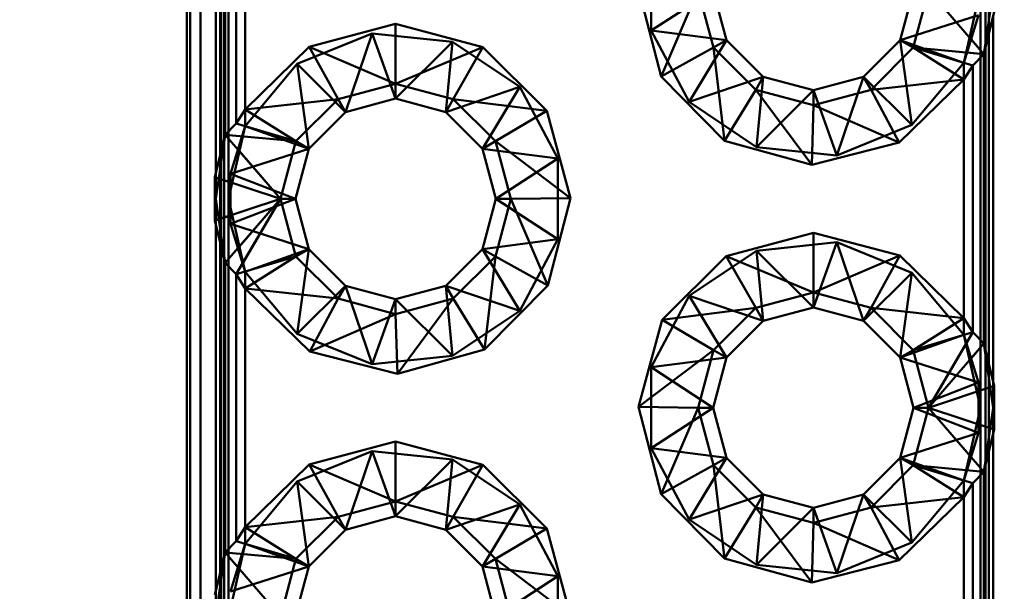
# Paper-space layout 'Layout1' of a CAD drawing. Extents: x -2 to 1033, y -36 to 596.
# Tile 74 of 127: x 350.129 to 351.307, y 501.268 to 501.952. Entities that reach past the tile are written whole.
import ezdxf

# ---------------------------------------------------------------- set-up
doc = ezdxf.new("R2010")
doc.units = 0
doc.linetypes.add('ACAD_ISO02W100', pattern=[15, 12, -3])
doc.layers.get('0').update_dxf_attribs({"linetype": 'CONTINUOUS'})
doc.layers.get('DEFPOINTS').update_dxf_attribs({"color": 132, "linetype": 'CONTINUOUS'})
doc.layers.add('SS_KOTY', color=3, linetype='CONTINUOUS', lineweight=25)
doc.layers.add('SS_ZEBRIKY', color=24, linetype='CONTINUOUS', lineweight=50)
doc.styles.add('ROMANS', font='romans.shx', dxfattribs={"width": 0.8})
doc.dimstyles.new('A-1_(2.5)_50AS', dxfattribs={"dimtxt": 2.5, "dimasz": 2, "dimexe": 1, "dimexo": 2, "dimgap": 0, "dimtad": 0, "dimdec": 1, "dimlfac": 50, "dimrnd": 1, "dimtxsty": 'ROMANS', "dimblk1": 'OBLIQUE', "dimblk2": 'OBLIQUE', "dimsah": 1, "dimcen": 2, "dimclrd": 256, "dimclre": 256, "dimclrt": 256, "dimadec": 1, "dimazin": 2, "dimtfac": 0.714286, "dimtdec": 1, "dimtmove": 0, "dimatfit": 3, "dimldrblk": 'OPEN', "dimfxl": 1, "dimtvp": 1.142857, "dimtfill": 1, "dimtolj": 1, "dimlwd": -1, "dimlwe": -1, "dimarcsym": 0})

# ---------------------------------------------------------------- blocks, each defined once
blk = doc.blocks.new('_Oblique')
at = {"color": 0, "linetype": 'ByBlock', "lineweight": -2}
blk.add_line((-0.5, -0.5), (0.5, 0.5), dxfattribs=at)
blk = doc.blocks.new('*D109')
at = {"layer": 'DEFPOINTS', "color": 0, "transparency": 16777216}
for p in [(339.8512, 514.9378), (358.5288, 514.9378), (358.5288, 488.7378)]:
    blk.add_point(p, dxfattribs=at)
at = {"layer": 'SS_KOTY', "transparency": 16777216}
for p, q in [((356.5288, 514.9378), (338.8512, 514.9378)), ((339.8512, 488.7378), (339.8512, 514.9378)), ((356.5288, 488.7378), (338.8512, 488.7378))]:
    blk.add_line(p, q, dxfattribs=at)
at = {"layer": 'SS_KOTY', "transparency": 16777216, "xscale": 2, "yscale": 2, "zscale": 2}
for p, rotation in [((339.8512, 514.9378), 90), ((339.8512, 488.7378), 270)]:
    blk.add_blockref('_Oblique', p, dxfattribs=dict(at, rotation=rotation))
at = {"layer": 'SS_KOTY', "transparency": 16777216, "insert": (336.9941, 501.8378), "char_height": 2.5, "attachment_point": 5, "rotation": 90, "style": 'ROMANS', "bg_fill": 3, "box_fill_scale": 1.1, "bg_fill_color": 256, "bg_fill_true_color": 13158600, "bg_fill_transparency": 0}
blk.add_mtext('\\A1;1310', dxfattribs=at)
blk = doc.blocks.new('_OPEN')
at = {"color": 0, "linetype": 'ByBlock'}
for p, q in [((-1, 0.16667), (0, 0)), ((0, 0), (-1, -0.16667)), ((0, 0), (-1, 0))]:
    blk.add_line(p, q, dxfattribs=at)

psp = doc.layouts.get("Layout1")

# ---------------------------------------------------------------- dimensions: what is measured, and where the dimension line sits
at = {"layer": 'SS_KOTY'}
dim = psp.add_linear_dim(base=(339.8512, 514.9378), p1=(358.5288, 488.7378), p2=(358.5288, 514.9378), angle=90, dimstyle='A-1_(2.5)_50AS', override={"dimtmove": 1}, dxfattribs=at)
dim.commit()
dim.dimension.update_dxf_attribs({"geometry": '*D109', "text_midpoint": (336.9941, 501.8378)})

# ---------------------------------------------------------------- next in the draw order: linework, layer by layer
at = {"layer": 'SS_ZEBRIKY', "color": 7, "linetype": 'Continuous', "ltscale": 0.25}
for p, q in [((350.3288, 503.7378), (350.3288, 495.7378)), ((350.333, 503.7378), (350.333, 495.7378)), ((350.3451, 503.7378), (350.3451, 495.7378)), ((350.3636, 501.7683), (350.3636, 502.2073)), ((350.3749, 502.1611), (350.3749, 501.8145)), ((350.388, 501.8281), (350.388, 502.1475)), ((350.3988, 502.1307), (350.3988, 501.8449)), ((350.8968, 501.8843), (350.8694, 501.9888)), ((350.941, 501.9878), (350.8968, 501.8843)), ((350.941, 501.9878), (350.9594, 501.9189)), ((350.9749, 501.9278), (350.9588, 501.9878)), ((351.1988, 501.9878), (351.1828, 501.9278)), ((351.2167, 501.9878), (351.1983, 501.9189)), ((351.2828, 501.9111), (351.2167, 501.9878)), ((351.2828, 501.9111), (351.2952, 501.9618)), ((350.4753, 501.9199), (350.5788, 501.9473)), ((350.5788, 501.9473), (350.6833, 501.9194)), ((350.5788, 501.9473), (350.5788, 501.8757)), ((351.2941, 501.9573), (351.2941, 501.5183)), ((350.9749, 501.9278), (350.9594, 501.9189)), ((351.0188, 501.8839), (350.9749, 501.9278)), ((351.1828, 501.9278), (351.1388, 501.8839)), ((351.1983, 501.9189), (351.1828, 501.9278)), ((350.3988, 501.8449), (350.4753, 501.9199)), ((350.4753, 501.9199), (350.5099, 501.8572)), ((350.4753, 501.9199), (350.5788, 501.8757)), ((350.5788, 501.8757), (350.6833, 501.9194)), ((350.6833, 501.9194), (350.6478, 501.8572)), ((350.6833, 501.9194), (350.7599, 501.8431)), ((350.9594, 501.9189), (350.8968, 501.8843)), ((350.9594, 501.9189), (350.9726, 501.8073)), ((350.9594, 501.9189), (351.0099, 501.8684)), ((351.1478, 501.8684), (351.1983, 501.9189)), ((351.1983, 501.9189), (351.2588, 501.8807)), ((351.2697, 501.8975), (351.1983, 501.9189)), ((351.2828, 501.9111), (351.1983, 501.9189)), ((351.2697, 501.8975), (351.2828, 501.9111)), ((351.2828, 501.5645), (351.2828, 501.9111)), ((351.2588, 501.8807), (351.2697, 501.8975)), ((351.2697, 501.5781), (351.2697, 501.8975)), ((350.9726, 501.8073), (350.8968, 501.8843)), ((351.0188, 501.8839), (351.0099, 501.8684)), ((351.0788, 501.8678), (351.0188, 501.8839)), ((351.1388, 501.8839), (351.0788, 501.8678)), ((351.1388, 501.8839), (351.1478, 501.8684)), ((351.1478, 501.8684), (351.2588, 501.8807)), ((351.2588, 501.8807), (351.1815, 501.8053)), ((351.2588, 501.5949), (351.2588, 501.8807)), ((350.5099, 501.8572), (350.5788, 501.8757)), ((350.5788, 501.8757), (350.6478, 501.8572)), ((350.5788, 501.8757), (350.5788, 501.8578)), ((351.0099, 501.8684), (350.9726, 501.8073)), ((351.0099, 501.8684), (351.0768, 501.7784)), ((351.0099, 501.8684), (351.0788, 501.8499)), ((351.0788, 501.8499), (351.1478, 501.8684)), ((351.0788, 501.8678), (351.0788, 501.8499)), ((351.1478, 501.8684), (351.1815, 501.8053)), ((350.3988, 501.8449), (350.5099, 501.8572)), ((350.5099, 501.8572), (350.4594, 501.8068)), ((350.5099, 501.8572), (350.5188, 501.8417)), ((350.5188, 501.8417), (350.5788, 501.8578)), ((350.5788, 501.8578), (350.6388, 501.8417)), ((350.6478, 501.8572), (350.6388, 501.8417)), ((350.6478, 501.8572), (350.6983, 501.8068)), ((350.7599, 501.8431), (350.6478, 501.8572)), ((350.388, 501.8281), (350.3988, 501.8449)), ((350.3988, 501.8449), (350.4594, 501.8068)), ((350.4749, 501.7978), (350.5188, 501.8417)), ((350.6388, 501.8417), (350.6828, 501.7978)), ((350.7599, 501.8431), (350.6983, 501.8068)), ((350.7599, 501.8431), (350.7883, 501.7388)), ((351.0788, 501.8499), (351.0768, 501.7784)), ((351.0788, 501.8499), (351.1815, 501.8053)), ((350.388, 501.8281), (350.3749, 501.8145)), ((350.388, 501.8281), (350.4594, 501.8068)), ((350.3749, 501.8145), (350.3625, 501.7639)), ((350.3749, 501.8145), (350.441, 501.7378)), ((350.4594, 501.8068), (350.3749, 501.8145)), ((350.4594, 501.8068), (350.441, 501.7378)), ((350.4594, 501.8068), (350.4749, 501.7978)), ((350.6983, 501.8068), (350.6828, 501.7978)), ((350.6983, 501.8068), (350.7167, 501.7378)), ((350.7883, 501.7388), (350.6983, 501.8068)), ((351.0768, 501.7784), (350.9726, 501.8073)), ((350.4588, 501.7378), (350.4749, 501.7978)), ((350.6828, 501.7978), (350.6988, 501.7378)), ((351.1815, 501.8053), (351.0768, 501.7784)), ((350.441, 501.7378), (350.3625, 501.7639)), ((350.3625, 501.7639), (350.3625, 501.7118)), ((350.3625, 501.7118), (350.441, 501.7378)), ((350.441, 501.7378), (350.3749, 501.6611)), ((350.441, 501.7378), (350.388, 501.6475)), ((350.441, 501.7378), (350.4594, 501.6689)), ((350.4588, 501.7378), (350.441, 501.7378)), ((350.4749, 501.6778), (350.4588, 501.7378)), ((350.6988, 501.7378), (350.6828, 501.6778)), ((350.7167, 501.7378), (350.6983, 501.6689)), ((350.7167, 501.7378), (350.6988, 501.7378)), ((350.7883, 501.7388), (350.7167, 501.7378)), ((350.7609, 501.6343), (350.7167, 501.7378)), ((350.7883, 501.7388), (350.7609, 501.6343)), ((350.3625, 501.7118), (350.3749, 501.6611)), ((350.3636, 501.2683), (350.3636, 501.7073)), ((350.9744, 501.6694), (351.0788, 501.6973)), ((351.0788, 501.6973), (351.1824, 501.6699)), ((351.0788, 501.6973), (351.0788, 501.6257)), ((350.4749, 501.6778), (350.4594, 501.6689)), ((350.5188, 501.6339), (350.4749, 501.6778)), ((350.6828, 501.6778), (350.6388, 501.6339)), ((350.6828, 501.6778), (350.6983, 501.6689)), ((350.4594, 501.6689), (350.388, 501.6475)), ((350.4594, 501.6689), (350.3988, 501.6307)), ((350.4594, 501.6689), (350.5099, 501.6184)), ((350.6478, 501.6184), (350.6983, 501.6689)), ((350.6983, 501.6689), (350.685, 501.5573)), ((350.6983, 501.6689), (350.7609, 501.6343)), ((350.8978, 501.5931), (350.9744, 501.6694)), ((350.9744, 501.6694), (351.0099, 501.6072)), ((350.9744, 501.6694), (351.0788, 501.6257)), ((351.1824, 501.6699), (351.0788, 501.6257)), ((351.1824, 501.6699), (351.1478, 501.6072)), ((351.1824, 501.6699), (351.2588, 501.5949)), ((350.3749, 501.6611), (350.388, 501.6475)), ((350.3749, 501.6611), (350.3749, 501.3145)), ((350.388, 501.6475), (350.3988, 501.6307)), ((350.388, 501.3281), (350.388, 501.6475)), ((350.4762, 501.5553), (350.3988, 501.6307)), ((350.5099, 501.6184), (350.3988, 501.6307)), ((350.3988, 501.6307), (350.3988, 501.3449)), ((350.5188, 501.6339), (350.5099, 501.6184)), ((350.5788, 501.6178), (350.5188, 501.6339)), ((350.6388, 501.6339), (350.5788, 501.6178)), ((350.6388, 501.6339), (350.6478, 501.6184)), ((350.7609, 501.6343), (350.685, 501.5573)), ((350.5099, 501.6184), (350.4762, 501.5553)), ((350.5099, 501.6184), (350.5788, 501.5999)), ((350.5788, 501.5999), (350.6478, 501.6184)), ((350.5788, 501.6178), (350.5788, 501.5999)), ((350.6478, 501.6184), (350.5809, 501.5284)), ((350.6478, 501.6184), (350.685, 501.5573)), ((351.0788, 501.6257), (351.0099, 501.6072)), ((351.1478, 501.6072), (351.0788, 501.6257)), ((351.0788, 501.6257), (351.0788, 501.6078)), ((350.8978, 501.5931), (351.0099, 501.6072)), ((351.0099, 501.6072), (350.9594, 501.5568)), ((351.0099, 501.6072), (351.0188, 501.5917)), ((351.0188, 501.5917), (351.0788, 501.6078)), ((351.0788, 501.6078), (351.1388, 501.5917)), ((351.1478, 501.6072), (351.1388, 501.5917)), ((351.1478, 501.6072), (351.1983, 501.5568)), ((351.2588, 501.5949), (351.1478, 501.6072)), ((350.5788, 501.5999), (350.4762, 501.5553)), ((350.5788, 501.5999), (350.5809, 501.5284)), ((351.2588, 501.5949), (351.1983, 501.5568)), ((351.2697, 501.5781), (351.2588, 501.5949)), ((350.8694, 501.4888), (350.8978, 501.5931)), ((350.8978, 501.5931), (350.9594, 501.5568)), ((350.9749, 501.5478), (351.0188, 501.5917)), ((351.1388, 501.5917), (351.1828, 501.5478)), ((351.1983, 501.5568), (351.2697, 501.5781)), ((351.2167, 501.4878), (351.2697, 501.5781)), ((351.2697, 501.5781), (351.2828, 501.5645)), ((351.2167, 501.4878), (351.2828, 501.5645)), ((351.2952, 501.5139), (351.2828, 501.5645)), ((350.5809, 501.5284), (350.4762, 501.5553)), ((350.685, 501.5573), (350.5809, 501.5284)), ((350.9594, 501.5568), (350.8694, 501.4888)), ((350.9594, 501.5568), (350.941, 501.4878)), ((350.9588, 501.4878), (350.9749, 501.5478)), ((350.9749, 501.5478), (350.9594, 501.5568)), ((351.1983, 501.5568), (351.1828, 501.5478)), ((351.1828, 501.5478), (351.1988, 501.4878)), ((351.2167, 501.4878), (351.1983, 501.5568)), ((351.2952, 501.5139), (351.2167, 501.4878)), ((351.2952, 501.4618), (351.2952, 501.5139)), ((350.8968, 501.3843), (350.8694, 501.4888)), ((350.941, 501.4878), (350.8694, 501.4888)), ((350.941, 501.4878), (350.8968, 501.3843)), ((350.941, 501.4878), (350.9594, 501.4189)), ((350.9588, 501.4878), (350.941, 501.4878)), ((350.9749, 501.4278), (350.9588, 501.4878)), ((351.1988, 501.4878), (351.1828, 501.4278)), ((351.2167, 501.4878), (351.1983, 501.4189)), ((351.2167, 501.4878), (351.1988, 501.4878)), ((351.2828, 501.4111), (351.2167, 501.4878)), ((351.2952, 501.4618), (351.2167, 501.4878)), ((351.2828, 501.4111), (351.2952, 501.4618)), ((351.2941, 501.4573), (351.2941, 501.0183)), ((350.4753, 501.4199), (350.5788, 501.4473)), ((350.5788, 501.4473), (350.6833, 501.4194)), ((350.5788, 501.4473), (350.5788, 501.3757)), ((350.3988, 501.3449), (350.4753, 501.4199)), ((350.4753, 501.4199), (350.5099, 501.3572)), ((350.4753, 501.4199), (350.5788, 501.3757)), ((350.5788, 501.3757), (350.6833, 501.4194)), ((350.6833, 501.4194), (350.6478, 501.3572)), ((350.6833, 501.4194), (350.7599, 501.3431)), ((350.9594, 501.4189), (350.8968, 501.3843)), ((350.9749, 501.4278), (350.9594, 501.4189)), ((350.9594, 501.4189), (350.9726, 501.3073)), ((350.9594, 501.4189), (351.0099, 501.3684)), ((351.0188, 501.3839), (350.9749, 501.4278)), ((351.1828, 501.4278), (351.1388, 501.3839)), ((351.1983, 501.4189), (351.1478, 501.3684)), ((351.1983, 501.4189), (351.1828, 501.4278)), ((351.2588, 501.3807), (351.1983, 501.4189)), ((351.2697, 501.3975), (351.1983, 501.4189)), ((351.2828, 501.4111), (351.1983, 501.4189)), ((351.2697, 501.3975), (351.2828, 501.4111)), ((351.2828, 501.0645), (351.2828, 501.4111)), ((351.2697, 501.3975), (351.2588, 501.3807)), ((351.2697, 501.0781), (351.2697, 501.3975)), ((350.9726, 501.3073), (350.8968, 501.3843)), ((351.0188, 501.3839), (351.0099, 501.3684)), ((351.0788, 501.3678), (351.0188, 501.3839)), ((351.1388, 501.3839), (351.0788, 501.3678)), ((351.1388, 501.3839), (351.1478, 501.3684)), ((350.5099, 501.3572), (350.5788, 501.3757)), ((350.5788, 501.3757), (350.6478, 501.3572)), ((350.5788, 501.3757), (350.5788, 501.3578)), ((351.1478, 501.3684), (351.2588, 501.3807)), ((351.2588, 501.3807), (351.1815, 501.3053)), ((351.2588, 501.0949), (351.2588, 501.3807)), ((350.5188, 501.3417), (350.5788, 501.3578)), ((350.5788, 501.3578), (350.6388, 501.3417)), ((351.0099, 501.3684), (350.9726, 501.3073)), ((351.0099, 501.3684), (351.0768, 501.2784)), ((351.0099, 501.3684), (351.0788, 501.3499)), ((351.0788, 501.3499), (351.1478, 501.3684)), ((351.0788, 501.3678), (351.0788, 501.3499)), ((351.1478, 501.3684), (351.1815, 501.3053)), ((350.3988, 501.3449), (350.5099, 501.3572)), ((350.5099, 501.3572), (350.4594, 501.3068)), ((350.5099, 501.3572), (350.5188, 501.3417)), ((350.6478, 501.3572), (350.6388, 501.3417)), ((350.6478, 501.3572), (350.6983, 501.3068)), ((350.7599, 501.3431), (350.6478, 501.3572)), ((351.0788, 501.3499), (351.0768, 501.2784)), ((351.0788, 501.3499), (351.1815, 501.3053)), ((350.388, 501.3281), (350.3988, 501.3449)), ((350.3988, 501.3449), (350.4594, 501.3068)), ((350.4749, 501.2978), (350.5188, 501.3417)), ((350.6388, 501.3417), (350.6828, 501.2978)), ((350.7599, 501.3431), (350.6983, 501.3068)), ((350.7599, 501.3431), (350.7883, 501.2388)), ((350.388, 501.3281), (350.3749, 501.3145)), ((350.388, 501.3281), (350.4594, 501.3068)), ((350.3749, 501.3145), (350.3625, 501.2639)), ((350.3749, 501.3145), (350.441, 501.2378)), ((350.3749, 501.3145), (350.4594, 501.3068)), ((350.4594, 501.3068), (350.441, 501.2378)), ((350.4594, 501.3068), (350.4749, 501.2978)), ((350.6983, 501.3068), (350.6828, 501.2978)), ((350.6983, 501.3068), (350.7167, 501.2378)), ((350.7883, 501.2388), (350.6983, 501.3068)), ((351.0768, 501.2784), (350.9726, 501.3073)), ((351.1815, 501.3053), (351.0768, 501.2784)), ((350.4588, 501.2378), (350.4749, 501.2978)), ((350.6828, 501.2978), (350.6988, 501.2378))]:
    psp.add_line(p, q, dxfattribs=at)
at = {"layer": 'SS_ZEBRIKY', "color": 3, "linetype": 'ACAD_ISO02W100', "ltscale": 0.25}
for p, q in [((350.3688, 495.7378), (350.3688, 503.7378)), ((350.37, 495.7378), (350.37, 503.7378)), ((350.3734, 503.7378), (350.3734, 495.7378)), ((350.3788, 495.7378), (350.3788, 503.7378)), ((351.2848, 495.7378), (351.2848, 503.7378)), ((351.2888, 503.7378), (351.2888, 495.7378)), ((351.2788, 503.4878), (351.2788, 495.9878)), ((350.8848, 501.9394), (350.8848, 502.0363)), ((350.9588, 501.9878), (350.8848, 501.9394)), ((351.2788, 501.9878), (351.2588, 501.9006)), ((351.2941, 501.9878), (351.2828, 501.9111)), ((351.1828, 501.9278), (351.2766, 501.9579)), ((351.2588, 501.9006), (351.2766, 501.9579)), ((350.4609, 501.8994), (350.5507, 501.9358)), ((350.5507, 501.9358), (350.5188, 501.8417)), ((350.5507, 501.9358), (350.5788, 501.8578)), ((350.5507, 501.9358), (350.647, 501.9258)), ((350.9303, 501.8539), (350.8848, 501.9394)), ((350.9749, 501.9278), (350.8848, 501.9394)), ((350.647, 501.9258), (350.5788, 501.8578)), ((350.647, 501.9258), (350.6388, 501.8417)), ((350.647, 501.9258), (350.7274, 501.8718)), ((350.9749, 501.9278), (350.9303, 501.8539)), ((351.1968, 501.8263), (351.1828, 501.9278)), ((351.2588, 501.9006), (351.1828, 501.9278)), ((351.2676, 501.9288), (351.2658, 501.9309)), ((351.2828, 501.9111), (351.2676, 501.9288)), ((351.2589, 501.9008), (351.1983, 501.9189)), ((351.2627, 501.913), (351.2617, 501.9131)), ((351.2828, 501.9111), (351.2627, 501.913)), ((351.2588, 501.9006), (351.1968, 501.8263)), ((351.2588, 501.8807), (351.2588, 501.9006)), ((351.2697, 501.8975), (351.2589, 501.9008)), ((350.3988, 501.825), (350.4609, 501.8994)), ((350.4609, 501.8994), (350.4749, 501.7978)), ((350.4609, 501.8994), (350.5188, 501.8417)), ((351.0188, 501.8839), (350.9303, 501.8539)), ((351.0188, 501.8839), (351.0107, 501.7998)), ((351.1388, 501.8839), (351.107, 501.7898)), ((351.1968, 501.8263), (351.1388, 501.8839)), ((350.7274, 501.8718), (350.6388, 501.8417)), ((350.7274, 501.8718), (350.6828, 501.7978)), ((350.7274, 501.8718), (350.7729, 501.7863)), ((351.0788, 501.8678), (351.0107, 501.7998)), ((351.0788, 501.8678), (351.107, 501.7898)), ((351.0107, 501.7998), (350.9303, 501.8539)), ((350.3988, 501.8449), (350.3988, 501.825)), ((350.3788, 501.7378), (350.3988, 501.825)), ((350.3988, 501.825), (350.3811, 501.7678)), ((350.388, 501.8281), (350.3988, 501.8249)), ((350.4749, 501.7978), (350.3988, 501.825)), ((350.3988, 501.8249), (350.4594, 501.8068)), ((351.1968, 501.8263), (351.107, 501.7898)), ((350.3636, 501.7378), (350.3749, 501.8145)), ((350.3749, 501.8145), (350.3901, 501.7968)), ((350.396, 501.8126), (350.395, 501.8127)), ((350.4749, 501.7978), (350.3811, 501.7678)), ((350.3901, 501.7968), (350.3919, 501.7948)), ((350.3919, 501.7948), (350.441, 501.7378)), ((350.7729, 501.7863), (350.6828, 501.7978)), ((351.107, 501.7898), (351.0107, 501.7998)), ((350.7729, 501.7863), (350.6988, 501.7378)), ((350.7729, 501.7863), (350.7729, 501.6894)), ((350.3636, 501.7378), (350.3625, 501.7639)), ((350.3672, 501.7623), (350.3625, 501.7639)), ((350.3636, 501.7073), (350.3636, 501.7683)), ((350.3804, 501.758), (350.3672, 501.7623)), ((350.3811, 501.7678), (350.3788, 501.7378)), ((350.3811, 501.7678), (350.4588, 501.7378)), ((350.3811, 501.7678), (350.3811, 501.7079)), ((350.3832, 501.757), (350.3804, 501.758)), ((350.3625, 501.7118), (350.3636, 501.7378)), ((350.3749, 501.6611), (350.3636, 501.7378)), ((350.3788, 501.7378), (350.3811, 501.7079)), ((350.3988, 501.6506), (350.3788, 501.7378)), ((350.4588, 501.7378), (350.3811, 501.7079)), ((350.441, 501.7378), (350.3919, 501.6809)), ((350.441, 501.7378), (350.3963, 501.6617)), ((350.7729, 501.6894), (350.6988, 501.7378)), ((350.3625, 501.7118), (350.3672, 501.7133)), ((350.3672, 501.7133), (350.3804, 501.7177)), ((350.3811, 501.7079), (350.3988, 501.6506)), ((350.3811, 501.7079), (350.4749, 501.6778)), ((350.6828, 501.6778), (350.7729, 501.6894)), ((350.7729, 501.6894), (350.7274, 501.6039)), ((350.3901, 501.6788), (350.3749, 501.6611)), ((350.3919, 501.6809), (350.3901, 501.6788)), ((350.4749, 501.6778), (350.3988, 501.6506)), ((350.4749, 501.6778), (350.4609, 501.5763)), ((350.6828, 501.6778), (350.7274, 501.6039)), ((351.0107, 501.6758), (351.107, 501.6858)), ((351.107, 501.6858), (351.0788, 501.6078)), ((351.1388, 501.5917), (351.107, 501.6858)), ((351.107, 501.6858), (351.1968, 501.6494)), ((350.9303, 501.6218), (351.0107, 501.6758)), ((351.0107, 501.6758), (351.0188, 501.5917)), ((351.0107, 501.6758), (351.0788, 501.6078)), ((350.3957, 501.6607), (350.388, 501.6475)), ((350.3963, 501.6617), (350.3957, 501.6607)), ((350.3988, 501.6508), (350.388, 501.6475)), ((350.4609, 501.5763), (350.3988, 501.6506)), ((350.3988, 501.6506), (350.3988, 501.6307)), ((351.1388, 501.5917), (351.1968, 501.6494)), ((351.1828, 501.5478), (351.1968, 501.6494)), ((351.1968, 501.6494), (351.2588, 501.575)), ((350.5188, 501.6339), (350.4609, 501.5763)), ((350.5188, 501.6339), (350.5507, 501.5398)), ((350.6388, 501.6339), (350.647, 501.5498)), ((350.6388, 501.6339), (350.7274, 501.6039)), ((350.5788, 501.6178), (350.5507, 501.5398)), ((350.5788, 501.6178), (350.647, 501.5498)), ((350.8848, 501.5363), (350.9303, 501.6218)), ((350.9303, 501.6218), (350.9749, 501.5478)), ((350.9303, 501.6218), (351.0188, 501.5917)), ((350.7274, 501.6039), (350.647, 501.5498)), ((351.2588, 501.575), (351.2588, 501.5949)), ((350.5507, 501.5398), (350.4609, 501.5763)), ((351.1828, 501.5478), (351.2588, 501.575)), ((351.2588, 501.575), (351.2788, 501.4878)), ((351.2766, 501.5178), (351.2588, 501.575)), ((351.2589, 501.5749), (351.2697, 501.5781)), ((351.262, 501.5649), (351.2697, 501.5781)), ((351.2167, 501.4878), (351.2614, 501.5639)), ((351.2614, 501.5639), (351.262, 501.5649)), ((351.2676, 501.5468), (351.2828, 501.5645)), ((351.2828, 501.5645), (351.2941, 501.4878)), ((350.647, 501.5498), (350.5507, 501.5398)), ((350.8848, 501.5363), (350.9749, 501.5478)), ((351.2766, 501.5178), (351.1828, 501.5478)), ((351.2658, 501.5448), (351.2676, 501.5468)), ((350.8848, 501.5363), (350.9588, 501.4878)), ((350.8848, 501.4394), (350.8848, 501.5363)), ((351.2766, 501.5178), (351.1988, 501.4878)), ((351.2788, 501.4878), (351.2766, 501.5178)), ((351.2766, 501.4579), (351.2766, 501.5178)), ((351.2905, 501.5123), (351.2773, 501.508)), ((351.2952, 501.5139), (351.2905, 501.5123)), ((351.2941, 501.5183), (351.2941, 501.4573)), ((351.2952, 501.5139), (351.2941, 501.4878)), ((351.2773, 501.508), (351.2744, 501.507)), ((350.9588, 501.4878), (350.8848, 501.4394)), ((351.2766, 501.4579), (351.1988, 501.4878)), ((351.2658, 501.4309), (351.2167, 501.4878)), ((351.2788, 501.4878), (351.2588, 501.4006)), ((351.2766, 501.4579), (351.2788, 501.4878)), ((351.2941, 501.4878), (351.2828, 501.4111)), ((351.2952, 501.4618), (351.2941, 501.4878)), ((351.2773, 501.4677), (351.2744, 501.4686)), ((351.2905, 501.4633), (351.2773, 501.4677)), ((351.1828, 501.4278), (351.2766, 501.4579)), ((351.2588, 501.4006), (351.2766, 501.4579)), ((351.2952, 501.4618), (351.2905, 501.4633)), ((350.4609, 501.3994), (350.5507, 501.4358)), ((350.5507, 501.4358), (350.5188, 501.3417)), ((350.5507, 501.4358), (350.5788, 501.3578)), ((350.5507, 501.4358), (350.647, 501.4258)), ((350.9303, 501.3539), (350.8848, 501.4394)), ((350.9749, 501.4278), (350.8848, 501.4394)), ((351.2676, 501.4288), (351.2658, 501.4309)), ((351.2828, 501.4111), (351.2676, 501.4288)), ((350.647, 501.4258), (350.5788, 501.3578)), ((350.647, 501.4258), (350.6388, 501.3417)), ((350.647, 501.4258), (350.7274, 501.3718)), ((350.9749, 501.4278), (350.9303, 501.3539)), ((351.1968, 501.3263), (351.1828, 501.4278)), ((351.2588, 501.4006), (351.1828, 501.4278)), ((351.2589, 501.4008), (351.1983, 501.4189)), ((351.2627, 501.413), (351.2617, 501.4131)), ((350.3988, 501.325), (350.4609, 501.3994)), ((350.4609, 501.3994), (350.4749, 501.2978)), ((350.4609, 501.3994), (350.5188, 501.3417)), ((351.2588, 501.4006), (351.1968, 501.3263)), ((351.2588, 501.3807), (351.2588, 501.4006)), ((351.2697, 501.3975), (351.2589, 501.4008)), ((351.0188, 501.3839), (350.9303, 501.3539)), ((351.0188, 501.3839), (351.0107, 501.2998)), ((351.1388, 501.3839), (351.107, 501.2898)), ((351.1968, 501.3263), (351.1388, 501.3839)), ((350.7274, 501.3718), (350.6388, 501.3417)), ((350.7274, 501.3718), (350.6828, 501.2978)), ((350.7274, 501.3718), (350.7729, 501.2863)), ((351.0788, 501.3678), (351.0107, 501.2998)), ((351.0788, 501.3678), (351.107, 501.2898)), ((351.0107, 501.2998), (350.9303, 501.3539)), ((350.3988, 501.3449), (350.3988, 501.325)), ((350.3788, 501.2378), (350.3988, 501.325)), ((350.3988, 501.325), (350.3811, 501.2678)), ((350.388, 501.3281), (350.3988, 501.3249)), ((350.4749, 501.2978), (350.3988, 501.325)), ((350.3988, 501.3249), (350.4594, 501.3068)), ((351.1968, 501.3263), (351.107, 501.2898)), ((350.3636, 501.2378), (350.3749, 501.3145)), ((350.3749, 501.3145), (350.3901, 501.2968)), ((350.395, 501.3127), (350.396, 501.3126)), ((351.107, 501.2898), (351.0107, 501.2998)), ((350.4749, 501.2978), (350.3811, 501.2678)), ((350.3901, 501.2968), (350.3919, 501.2948)), ((350.7729, 501.2863), (350.6828, 501.2978)), ((350.7729, 501.2863), (350.6988, 501.2378)), ((350.7729, 501.2863), (350.7729, 501.1894)), ((350.3636, 501.2073), (350.3636, 501.2683))]:
    psp.add_line(p, q, dxfattribs=at)

doc.saveas('drawing.dxf')
